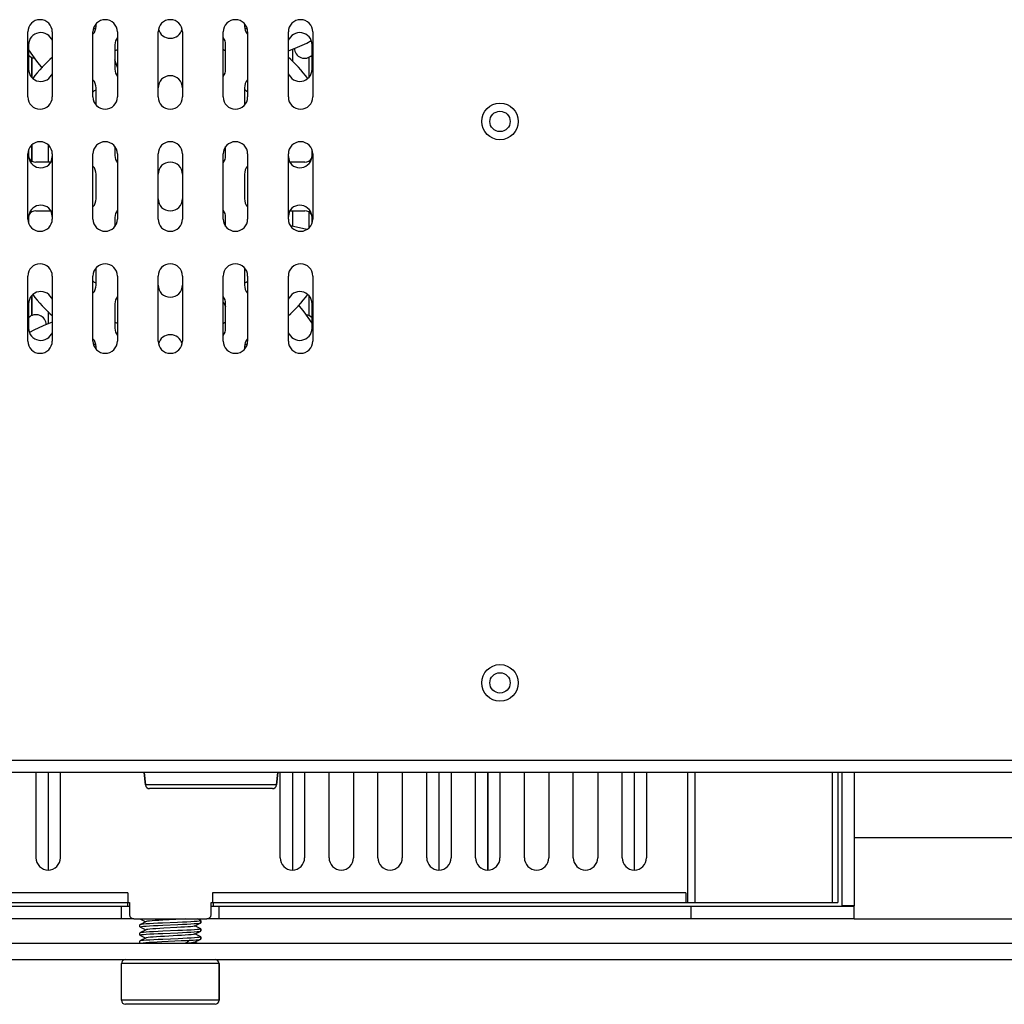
# Model space of a CAD drawing. Header units: millimetres. Extents: x 31915 to 33453, y -19763 to -18675.
# Tile 24 of 31: x 33054 to 33175, y -19088 to -18967. Entities that reach past the tile are written whole.
import ezdxf

# ---------------------------------------------------------------- set-up
doc = ezdxf.new("R2010")
doc.units = ezdxf.units.MM
for name, color, linetype in [('ALLEN-SCREW-M8_028SOLIDLINE', 7, 'Continuous'), ('BXBSOLIDLINE', 7, 'Continuous'), ('FS-80X80-01_028SOLIDLINE', 7, 'Continuous'), ('KGDY-15V13O3A-01SOLIDLINE', 7, 'Continuous'), ('LA3137-02_028SOLIDLINE', 7, 'Continuous'), ('LA3137-03_028SOLIDLINE', 7, 'Continuous'), ('LA3137-04_028SOLIDLINE', 7, 'Continuous'), ('LA3137-05_028SOLIDLINE', 7, 'Continuous'), ('LA3137-06_028SOLIDLINE', 7, 'Continuous'), ('LA3137-09_028SOLIDLINE', 7, 'Continuous')]:
    doc.layers.add(name, color=color, linetype=linetype)

msp = doc.modelspace()

# ---------------------------------------------------------------- linework, layer by layer
at = {"layer": 'ALLEN-SCREW-M8_028SOLIDLINE', "color": 7}
for p, q in [((33069.05, -19077.84), (33069.76, -19078.2)), ((33073.47, -19077.91), (33071.88, -19078)), ((33076.44, -19078.02), (33076.08, -19077.84)), ((33076.52, -19078.06), (33076.44, -19078.02)), ((33076.52, -19078.06), (33076.53, -19078.08)), ((33069.04, -19078.56), (33069.03, -19078.58)), ((33069.03, -19078.83), (33069.03, -19078.58)), ((33069.04, -19078.84), (33069.03, -19078.83)), ((33069.8, -19078.18), (33069.04, -19078.56)), ((33069.04, -19078.84), (33069.76, -19079.2)), ((33069.8, -19079.18), (33069.04, -19079.56)), ((33073.68, -19078.29), (33071.83, -19078.37)), ((33071.86, -19078.62), (33073.69, -19078.54)), ((33073.57, -19078.91), (33071.98, -19078.99)), ((33075.76, -19078.72), (33076.52, -19078.34)), ((33076.52, -19079.06), (33075.8, -19078.7)), ((33076.52, -19078.34), (33076.53, -19078.33)), ((33076.52, -19079.06), (33076.53, -19079.08)), ((33076.53, -19078.08), (33076.53, -19078.33)), ((33076.53, -19078.33), (33076.53, -19078.08)), ((33076.53, -19079.08), (33076.53, -19079.33)), ((33076.53, -19079.33), (33076.53, -19079.08)), ((33069.04, -19079.56), (33069.03, -19079.58)), ((33069.03, -19079.83), (33069.03, -19079.58)), ((33069.04, -19079.84), (33069.03, -19079.83)), ((33069.04, -19079.84), (33069.76, -19080.2)), ((33069.8, -19080.18), (33069.04, -19080.56)), ((33073.71, -19079.29), (33071.85, -19079.37)), ((33071.87, -19079.62), (33073.7, -19079.54)), ((33073.73, -19080.29), (33071.88, -19080.36)), ((33073.67, -19079.9), (33072.08, -19079.99)), ((33075.17, -19080.47), (33074.69, -19080.84)), ((33075.76, -19079.72), (33076.52, -19079.34)), ((33075.76, -19080.72), (33076.52, -19080.34)), ((33076.52, -19080.06), (33075.8, -19079.7)), ((33076.52, -19079.34), (33076.53, -19079.33)), ((33076.52, -19080.06), (33076.53, -19080.08)), ((33076.52, -19080.34), (33076.53, -19080.33)), ((33076.53, -19080.08), (33076.53, -19080.33)), ((33076.53, -19080.33), (33076.53, -19080.08)), ((33069.04, -19080.56), (33069.03, -19080.58)), ((33069.03, -19080.84), (33069.03, -19080.58)), ((33071.75, -19080.64), (33074.13, -19080.52)), ((33076.08, -19080.84), (33075.8, -19080.7)), ((33078.78, -19083.34), (33066.78, -19083.34)), ((33066.78, -19087.84), (33066.78, -19083.34)), ((33078.78, -19083.34), (33078.78, -19087.84)), ((33078.78, -19087.84), (33078.78, -19083.34)), ((33078.78, -19087.84), (33066.78, -19087.84)), ((33078.28, -19088.34), (33067.28, -19088.34))]:
    msp.add_line(p, q, dxfattribs=at)
for points in [[(33071.88, -19078), (33071.39, -19078.03), (33070.94, -19078.06), (33070.55, -19078.08), (33070.23, -19078.11), (33069.99, -19078.14), (33069.84, -19078.17), (33069.8, -19078.18)], [(33074.68, -19077.84), (33074.45, -19077.86), (33073.98, -19077.89), (33073.47, -19077.91)], [(33069.03, -19078.83), (33069.08, -19078.8), (33069.24, -19078.77), (33069.49, -19078.75), (33069.83, -19078.72), (33070.24, -19078.69), (33070.73, -19078.67), (33071.28, -19078.64), (33071.86, -19078.62)], [(33071.83, -19078.37), (33071.25, -19078.39), (33070.71, -19078.42), (33070.23, -19078.45), (33069.81, -19078.47), (33069.48, -19078.5), (33069.23, -19078.52), (33069.08, -19078.55), (33069.04, -19078.56)], [(33071.98, -19078.99), (33071.48, -19079.02), (33071.02, -19079.05), (33070.62, -19079.08), (33070.28, -19079.11), (33070.03, -19079.14), (33069.86, -19079.16), (33069.8, -19079.18)], [(33075.76, -19078.72), (33075.7, -19078.74), (33075.53, -19078.77), (33075.27, -19078.8), (33074.94, -19078.82), (33074.53, -19078.85), (33074.07, -19078.88), (33073.57, -19078.91)], [(33076.53, -19078.08), (33076.48, -19078.1), (33076.32, -19078.13), (33076.07, -19078.16), (33075.73, -19078.18), (33075.31, -19078.21), (33074.81, -19078.23), (33074.26, -19078.26), (33073.68, -19078.29)], [(33073.69, -19078.54), (33074.27, -19078.51), (33074.82, -19078.48), (33075.31, -19078.46), (33075.73, -19078.43), (33076.07, -19078.41), (33076.32, -19078.38), (33076.48, -19078.35), (33076.52, -19078.34)], [(33076.53, -19079.08), (33076.48, -19079.1), (33076.33, -19079.13), (33076.08, -19079.15), (33075.75, -19079.18), (33075.33, -19079.21), (33074.83, -19079.23), (33074.29, -19079.26), (33073.71, -19079.29)], [(33069.03, -19079.83), (33069.08, -19079.8), (33069.24, -19079.77), (33069.49, -19079.75), (33069.83, -19079.72), (33070.25, -19079.69), (33070.74, -19079.67), (33071.29, -19079.64), (33071.87, -19079.62)], [(33071.85, -19079.37), (33071.27, -19079.39), (33070.72, -19079.42), (33070.23, -19079.45), (33069.81, -19079.47), (33069.48, -19079.5), (33069.23, -19079.52), (33069.08, -19079.55), (33069.04, -19079.56)], [(33071.88, -19080.36), (33071.29, -19080.39), (33070.74, -19080.42), (33070.25, -19080.44), (33069.82, -19080.47), (33069.49, -19080.5), (33069.24, -19080.52), (33069.08, -19080.55), (33069.04, -19080.56)], [(33072.08, -19079.99), (33071.57, -19080.02), (33071.1, -19080.05), (33070.69, -19080.07), (33070.34, -19080.1), (33070.07, -19080.13), (33069.88, -19080.16), (33069.8, -19080.18)], [(33075.76, -19079.72), (33075.72, -19079.73), (33075.57, -19079.76), (33075.33, -19079.79), (33075.01, -19079.82), (33074.61, -19079.85), (33074.16, -19079.87), (33073.67, -19079.9)], [(33073.7, -19079.54), (33074.29, -19079.51), (33074.83, -19079.48), (33075.32, -19079.46), (33075.73, -19079.43), (33076.07, -19079.41), (33076.33, -19079.38), (33076.48, -19079.35), (33076.52, -19079.34)], [(33076.53, -19080.08), (33076.48, -19080.1), (33076.33, -19080.13), (33076.08, -19080.15), (33075.75, -19080.18), (33075.33, -19080.21), (33074.84, -19080.23), (33074.31, -19080.26), (33073.73, -19080.29)], [(33074.13, -19080.52), (33074.67, -19080.49), (33075.17, -19080.47)], [(33075.17, -19080.47), (33075.57, -19080.44), (33075.9, -19080.42), (33076.17, -19080.4), (33076.37, -19080.37), (33076.49, -19080.35), (33076.52, -19080.34)], [(33069.08, -19080.84), (33069.22, -19080.81), (33069.46, -19080.78), (33069.79, -19080.75), (33070.19, -19080.72), (33070.66, -19080.69), (33071.18, -19080.66), (33071.75, -19080.64)], [(33075.76, -19080.72), (33075.74, -19080.73), (33075.6, -19080.76), (33075.38, -19080.78), (33075.07, -19080.81), (33074.69, -19080.84)]]:
    msp.add_lwpolyline(points, dxfattribs=at)
for centre, start, end in [((33067.28, -19083.34), 90, 180), ((33078.28, -19083.34), 0, 90), ((33067.28, -19087.84), 180, 270), ((33078.28, -19087.84), 270, 0)]:
    msp.add_arc(centre, 0.5, start, end, dxfattribs=at)
at = {"layer": 'BXBSOLIDLINE', "color": 7}
for p, q in [((33069.58, -19059.84), (33069.73, -19061.39)), ((33069.73, -19061.39), (33069.58, -19059.84)), ((33085.98, -19059.84), (33085.83, -19061.39)), ((33085.83, -19061.39), (33085.98, -19059.84)), ((33085.83, -19061.39), (33069.73, -19061.39)), ((33085.33, -19061.84), (33070.23, -19061.84))]:
    msp.add_line(p, q, dxfattribs=at)
for centre, start, end in [((33070.23, -19061.34), 185.7106, 270), ((33085.33, -19061.34), 270, 354.2894)]:
    msp.add_arc(centre, 0.5, start, end, dxfattribs=at)
at = {"layer": 'FS-80X80-01_028SOLIDLINE', "color": 7}
for p, q in [((33066.28, -18973.23), (33065.98, -18972.28)), ((33089.56, -18993.11), (33087.54, -18992.67)), ((33079.28, -19002.05), (33079.34, -19002.14)), ((33079.34, -19002.14), (33079.58, -19002.64))]:
    msp.add_line(p, q, dxfattribs=at)
for points in [[(33087.28, -18971.15), (33088.39, -18970.72), (33089.56, -18970.21), (33090.09, -18969.91)], [(33055.37, -18971.06), (33056.35, -18972.45), (33057.03, -18973.31)], [(33090.19, -19004.62), (33089.21, -19003.23), (33088.53, -19002.37)], [(33058.28, -19004.53), (33057.17, -19004.97), (33056, -19005.48), (33055.47, -19005.77)]]:
    msp.add_lwpolyline(points, dxfattribs=at)
for start, end in [(127.5488, 129.427), (50.6138, 52.5814), (165.2154, 168.4362), (11.5561, 14.7873), (191.5658, 194.7832), (345.234, 348.4891), (307.5365, 309.4738), (230.5389, 232.4653)]:
    msp.add_arc((33072.78, -18987.84), 15, start, end, dxfattribs=at)
at = {"layer": 'KGDY-15V13O3A-01SOLIDLINE', "color": 7}
for centre in [(33113.28, -18979.84), (33113.28, -19048.84)]:
    msp.add_circle(centre, 1.25, dxfattribs=at)
at = {"layer": 'LA3137-02_028SOLIDLINE', "color": 7}
for p, q in [((33055.28, -18976.84), (33055.28, -18968.84)), ((33058.28, -18968.84), (33058.28, -18976.84)), ((33063.28, -18976.84), (33063.28, -18968.84)), ((33066.28, -18968.84), (33066.28, -18976.84)), ((33071.28, -18976.84), (33071.28, -18968.84)), ((33074.28, -18968.84), (33074.28, -18976.84)), ((33079.28, -18976.84), (33079.28, -18968.84)), ((33082.28, -18968.84), (33082.28, -18976.84)), ((33087.28, -18976.84), (33087.28, -18968.84)), ((33090.28, -18968.84), (33090.28, -18976.84)), ((33055.28, -18991.84), (33055.28, -18983.84)), ((33058.28, -18983.84), (33058.28, -18991.84)), ((33063.28, -18991.84), (33063.28, -18983.84)), ((33066.28, -18983.84), (33066.28, -18991.84)), ((33071.28, -18991.84), (33071.28, -18983.84)), ((33074.28, -18983.84), (33074.28, -18991.84)), ((33079.28, -18991.84), (33079.28, -18983.84)), ((33082.28, -18983.84), (33082.28, -18991.84)), ((33087.28, -18991.84), (33087.28, -18983.84)), ((33090.28, -18983.84), (33090.28, -18991.84)), ((33055.28, -19006.84), (33055.28, -18998.84)), ((33058.28, -18998.84), (33058.28, -19006.84)), ((33063.28, -19006.84), (33063.28, -18998.84)), ((33066.28, -18998.84), (33066.28, -19006.84)), ((33071.28, -19006.84), (33071.28, -18998.84)), ((33074.28, -18998.84), (33074.28, -19006.84)), ((33079.28, -19006.84), (33079.28, -18998.84)), ((33082.28, -18998.84), (33082.28, -19006.84)), ((33087.28, -19006.84), (33087.28, -18998.84)), ((33090.28, -18998.84), (33090.28, -19006.84)), ((33038.43, -19058.34), (33307.13, -19058.34)), ((33370.29, -19059.84), (32975.27, -19059.84))]:
    msp.add_line(p, q, dxfattribs=at)
for centre in [(33113.28, -18979.84), (33113.28, -19048.84)]:
    msp.add_circle(centre, 2.25, dxfattribs=at)
for centre, start, end in [((33056.78, -18968.84), 0, 180), ((33064.78, -18968.84), 0, 180), ((33072.78, -18968.84), 0, 180), ((33080.78, -18968.84), 0, 180), ((33088.78, -18968.84), 0, 180), ((33056.78, -18976.84), 180, 0), ((33064.78, -18976.84), 180, 0), ((33072.78, -18976.84), 180, 0), ((33080.78, -18976.84), 180, 0), ((33088.78, -18976.84), 180, 0), ((33056.78, -18983.84), 0, 180), ((33064.78, -18983.84), 0, 180), ((33072.78, -18983.84), 0, 180), ((33080.78, -18983.84), 0, 180), ((33088.78, -18983.84), 0, 180), ((33056.78, -18991.84), 180, 0), ((33064.78, -18991.84), 180, 0), ((33072.78, -18991.84), 180, 0), ((33080.78, -18991.84), 180, 0), ((33088.78, -18991.84), 180, 0), ((33056.78, -18998.84), 0, 180), ((33064.78, -18998.84), 0, 180), ((33072.78, -18998.84), 0, 180), ((33080.78, -18998.84), 0, 180), ((33088.78, -18998.84), 0, 180), ((33056.78, -19006.84), 180, 0), ((33064.78, -19006.84), 180, 0), ((33072.78, -19006.84), 180, 0), ((33080.78, -19006.84), 180, 0), ((33088.78, -19006.84), 180, 0)]:
    msp.add_arc(centre, 1.5, start, end, dxfattribs=at)
at = {"layer": 'LA3137-03_028SOLIDLINE', "color": 7}
for p, q in [((33063.67, -18968.13), (33063.67, -18967.84)), ((33081.89, -18967.84), (33081.89, -18968.13)), ((33055.37, -18970.43), (33055.37, -18973.43)), ((33065.98, -18970.43), (33065.98, -18973.43)), ((33079.58, -18973.43), (33079.58, -18970.43)), ((33090.19, -18973.43), (33090.19, -18970.43)), ((33063.67, -18977.84), (33063.67, -18975.73)), ((33081.89, -18975.73), (33081.89, -18977.84)), ((33055.37, -18983.36), (33055.37, -18984.04)), ((33065.98, -18982.94), (33065.98, -18984.04)), ((33079.58, -18984.04), (33079.58, -18982.94)), ((33090.19, -18984.04), (33090.19, -18983.36)), ((33063.67, -18989.34), (33063.67, -18986.34)), ((33081.89, -18986.34), (33081.89, -18989.34)), ((33055.37, -18991.64), (33055.37, -18992.32)), ((33065.98, -18991.64), (33065.98, -18992.74)), ((33079.58, -18992.74), (33079.58, -18991.64)), ((33090.19, -18992.32), (33090.19, -18991.64)), ((33063.67, -18999.95), (33063.67, -18997.84)), ((33081.89, -18997.84), (33081.89, -18999.95)), ((33055.37, -19002.25), (33055.37, -19005.25)), ((33065.98, -19002.25), (33065.98, -19005.25)), ((33079.58, -19005.25), (33079.58, -19002.25)), ((33090.19, -19005.25), (33090.19, -19002.25)), ((33063.67, -19007.84), (33063.67, -19007.55)), ((33081.89, -19007.55), (33081.89, -19007.84))]:
    msp.add_line(p, q, dxfattribs=at)
for centre, start, end in [((33056.87, -18970.43), 18.9389, 180), ((33062.17, -18968.13), 317.8576, 0), ((33072.78, -18968.13), 193.7764, 346.2236), ((33083.39, -18968.13), 180, 222.1424), ((33088.69, -18970.43), 0, 161.0611), ((33067.48, -18970.43), 143.1426, 180), ((33078.08, -18970.43), 0, 36.8574), ((33056.87, -18973.43), 180, 341.0611), ((33067.48, -18973.43), 180, 216.8574), ((33078.08, -18973.43), 323.1426, 0), ((33088.69, -18973.43), 198.9389, 0), ((33062.17, -18975.73), 0, 42.1424), ((33072.78, -18975.73), 0, 180), ((33083.39, -18975.73), 137.8576, 180), ((33056.87, -18984.04), 180, 341.0611), ((33067.48, -18984.04), 180, 216.8574), ((33072.78, -18986.34), 0, 180), ((33078.08, -18984.04), 323.1426, 0), ((33088.69, -18984.04), 198.9389, 0), ((33062.17, -18986.34), 0, 42.1424), ((33083.39, -18986.34), 137.8576, 180), ((33062.17, -18989.34), 317.8576, 0), ((33072.78, -18989.34), 180, 0), ((33083.39, -18989.34), 180, 222.1424), ((33056.87, -18991.64), 18.9389, 180), ((33067.48, -18991.64), 143.1426, 180), ((33078.08, -18991.64), 0, 36.8574), ((33088.69, -18991.64), 0, 161.0611), ((33062.17, -18999.95), 317.8576, 0), ((33072.78, -18999.95), 180, 0), ((33083.39, -18999.95), 180, 222.1424), ((33056.87, -19002.25), 18.9389, 180), ((33067.48, -19002.25), 143.1426, 180), ((33078.08, -19002.25), 0, 36.8574), ((33088.69, -19002.25), 0, 161.0611), ((33056.87, -19005.25), 180, 341.0611), ((33067.48, -19005.25), 180, 216.8574), ((33078.08, -19005.25), 323.1426, 0), ((33088.69, -19005.25), 198.9389, 0), ((33062.17, -19007.55), 0, 42.1424), ((33072.78, -19007.55), 13.7764, 166.2236), ((33083.39, -19007.55), 137.8576, 180)]:
    msp.add_arc(centre, 1.5, start, end, dxfattribs=at)
at = {"layer": 'LA3137-04_028SOLIDLINE', "color": 7}
for p, q in [((33156.78, -19067.84), (33188.78, -19067.84)), ((33156.78, -19077.84), (33188.78, -19077.84)), ((32975.78, -19080.84), (33254.92, -19080.84))]:
    msp.add_line(p, q, dxfattribs=at)
at = {"layer": 'LA3137-04_028SOLIDLINE', "color": 255}
msp.add_line((32975.78, -19082.84), (33255.85, -19082.84), dxfattribs=at)
at = {"layer": 'LA3137-05_028SOLIDLINE', "color": 7}
for p, q in [((33155.28, -19059.84), (33155.28, -19076.24)), ((33067.78, -19076.34), (33008.78, -19076.34)), ((33066.78, -19077.84), (33066.78, -19076.34)), ((33136.78, -19076.34), (33077.78, -19076.34)), ((33078.78, -19077.84), (33078.78, -19076.34)), ((33156.78, -19076.34), (33136.78, -19076.34)), ((33136.78, -19077.84), (33136.78, -19076.34)), ((33156.78, -19076.24), (33155.28, -19076.24)), ((33156.78, -19077.84), (33156.78, -19076.24))]:
    msp.add_line(p, q, dxfattribs=at)
at = {"layer": 'LA3137-05_028SOLIDLINE', "color": 255}
for p, q in [((33156.78, -19059.84), (33156.78, -19076.24)), ((33067.53, -19075.84), (33067.53, -19076.34)), ((33078.03, -19075.84), (33078.03, -19076.34)), ((33068.28, -19077.84), (33008.78, -19077.84)), ((33136.78, -19077.84), (33077.28, -19077.84)), ((33156.78, -19077.84), (33136.78, -19077.84))]:
    msp.add_line(p, q, dxfattribs=at)
at = {"layer": 'LA3137-06_028SOLIDLINE', "color": 255}
for p, q in [((33058.13, -18984.84), (33056.26, -18984.84)), ((33089.3, -18984.84), (33087.43, -18984.84)), ((33056.26, -18990.84), (33058.13, -18990.84)), ((33087.43, -18990.84), (33089.3, -18990.84)), ((33056.28, -19059.84), (33056.28, -19070.34)), ((33059.28, -19070.34), (33059.28, -19059.84)), ((33086.28, -19070.34), (33086.28, -19059.84)), ((33089.28, -19059.84), (33089.28, -19070.34)), ((33092.28, -19070.34), (33092.28, -19059.84)), ((33095.28, -19059.84), (33095.28, -19070.34)), ((33098.28, -19070.34), (33098.28, -19059.84)), ((33101.28, -19059.84), (33101.28, -19070.34)), ((33104.28, -19070.34), (33104.28, -19059.84)), ((33107.28, -19059.84), (33107.28, -19070.34)), ((33110.28, -19070.34), (33110.28, -19059.84)), ((33113.28, -19059.84), (33113.28, -19070.34)), ((33116.28, -19070.34), (33116.28, -19059.84)), ((33119.28, -19059.84), (33119.28, -19070.34)), ((33122.28, -19070.34), (33122.28, -19059.84)), ((33125.28, -19059.84), (33125.28, -19070.34)), ((33128.28, -19070.34), (33128.28, -19059.84)), ((33131.28, -19059.84), (33131.28, -19070.34)), ((33136.31, -19059.84), (33136.31, -19075.84)), ((33137.2, -19059.84), (33137.2, -19075.84)), ((33154.08, -19059.84), (33154.08, -19075.84)), ((33154.78, -19059.84), (33154.78, -19075.84)), ((33067.58, -19074.64), (33009.45, -19074.64)), ((33067.58, -19074.64), (33067.58, -19075.84)), ((33136.11, -19074.64), (33077.98, -19074.64)), ((33077.98, -19074.64), (33077.98, -19075.84)), ((33136.11, -19074.64), (33136.11, -19075.84)), ((32990.78, -19075.84), (33067.78, -19075.84)), ((33067.78, -19075.84), (33067.78, -19077.34)), ((33077.78, -19075.84), (33154.78, -19075.84)), ((33077.78, -19077.34), (33077.78, -19075.84)), ((33068.28, -19077.84), (33077.28, -19077.84))]:
    msp.add_line(p, q, dxfattribs=at)
for centre, radius, start, end in [((33072.78, -18987.84), 21.5, 115.3143, 116.2971), ((33072.78, -18987.84), 21.5, 63.7029, 64.6857), ((33072.78, -18987.84), 18, 111.2463, 112.2639), ((33072.78, -18987.84), 18, 67.7361, 68.7537), ((33072.78, -18987.84), 21.5, 132.2762, 141.8307), ((33072.78, -18987.84), 21.5, 38.1693, 47.7238), ((33056.26, -18983.84), 1, 210.791, 270), ((33089.3, -18983.84), 1, 270, 329.209), ((33056.26, -18991.84), 1, 90, 149.209), ((33089.3, -18991.84), 1, 30.791, 90), ((33072.78, -18987.84), 21.5, 218.1693, 227.7238), ((33072.78, -18987.84), 21.5, 312.2762, 321.8307), ((33072.78, -18987.84), 18, 247.7361, 248.7537), ((33072.78, -18987.84), 18, 291.2463, 292.2639), ((33072.78, -18987.84), 21.5, 243.7029, 244.6857), ((33072.78, -18987.84), 21.5, 295.3143, 296.2971), ((33057.78, -19070.34), 1.5, 180, 0), ((33087.78, -19070.34), 1.5, 180, 0), ((33093.78, -19070.34), 1.5, 180, 0), ((33099.78, -19070.34), 1.5, 180, 0), ((33105.78, -19070.34), 1.5, 180, 0), ((33111.78, -19070.34), 1.5, 180, 0), ((33117.78, -19070.34), 1.5, 180, 0), ((33123.78, -19070.34), 1.5, 180, 0), ((33129.78, -19070.34), 1.5, 180, 0), ((33068.28, -19077.34), 0.5, 180, 270), ((33077.28, -19077.34), 0.5, 270, 0)]:
    msp.add_arc(centre, radius, start, end, dxfattribs=at)
at = {"layer": 'LA3137-09_028SOLIDLINE', "color": 7}
for p, q in [((33087.78, -18970.96), (33087.78, -18972.47)), ((33055.78, -18971.99), (33055.78, -18974.45)), ((33055.78, -18974.45), (33055.78, -18971.99)), ((33089.78, -18971.99), (33089.78, -18974.45)), ((33055.78, -18982.73), (33055.78, -18984.7)), ((33055.78, -18984.7), (33055.78, -18982.73)), ((33057.78, -18982.73), (33057.78, -18984.84)), ((33087.78, -18990.84), (33087.78, -18992.72)), ((33089.78, -18990.98), (33089.78, -18992.95)), ((33055.78, -19001.23), (33055.78, -19003.7)), ((33055.78, -19003.7), (33055.78, -19001.23)), ((33089.78, -19001.23), (33089.78, -19003.7)), ((33057.78, -19003.21), (33057.78, -19004.73)), ((33057.78, -19059.84), (33057.78, -19071.84)), ((33087.78, -19059.84), (33087.78, -19071.84)), ((33105.78, -19059.84), (33105.78, -19071.84)), ((33111.78, -19059.84), (33111.78, -19071.84)), ((33111.78, -19071.84), (33111.78, -19059.84)), ((33129.78, -19059.84), (33129.78, -19071.84))]:
    msp.add_line(p, q, dxfattribs=at)
for centre, start, end in [((33089.28, -18970.84), 180.4672, 316.9559), ((33056.28, -18970.84), 223.0441, 260.6121), ((33056.28, -19004.84), 0.4806, 136.9559), ((33089.28, -19004.84), 43.0441, 80.6161)]:
    msp.add_arc(centre, 1.25, start, end, dxfattribs=at)

doc.saveas('drawing.dxf')
